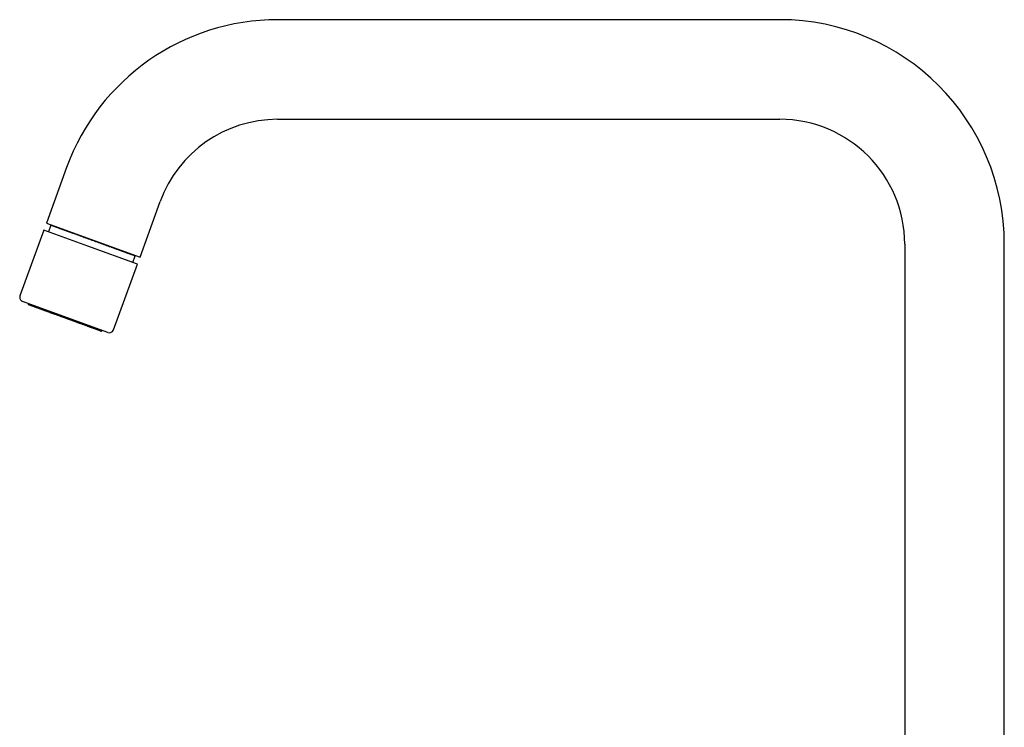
# Model space of a CAD drawing. Header units: millimetres. Extents: x 8 to 806, y 12 to 804.
# Tile 2 of 21: x 28 to 253, y 642 to 804. Entities that reach past the tile are written whole.
import ezdxf

# ---------------------------------------------------------------- set-up
doc = ezdxf.new("R2010")
doc.units = ezdxf.units.MM

msp = doc.modelspace()

# ---------------------------------------------------------------- linework, layer by layer
at = {"color": 7, "linetype": 'Continuous', "lineweight": 30}
for p, q in [((201.79, 804), (86.82, 804)), ((86.82, 781.2), (201.79, 781.2)), ((38.52, 770.18), (33.89, 757.47)), ((55.32, 749.68), (59.94, 762.38)), ((33.89, 757.47), (55.32, 749.68)), ((33.3, 755.85), (27.83, 740.81)), ((43.37, 752.18), (33.3, 755.85)), ((34.93, 756.94), (34.38, 755.45)), ((34.91, 757.1), (34.93, 756.94)), ((54.73, 748.05), (43.37, 752.18)), ((230.39, 752.6), (230.39, 608.16)), ((253.19, 601), (253.19, 752.6)), ((53.65, 748.44), (54.19, 749.93)), ((54.19, 749.93), (54.3, 750.05)), ((49.25, 733.01), (54.73, 748.05)), ((47.97, 732.42), (28.43, 739.53)), ((29.74, 739.05), (29.73, 739)), ((46.64, 732.85), (46.66, 732.89))]:
    msp.add_line(p, q, dxfattribs=at)
for centre, radius, start, end in [((86.82, 752.6), 51.4, 90, 160), ((201.79, 752.6), 51.4, 0, 90), ((86.82, 752.6), 28.6, 90, 160), ((201.79, 752.6), 28.6, 0, 90), ((28.77, 740.47), 1, 160, 250), ((29.91, 738.94), 0.2, 160, 250), ((46.45, 732.92), 0.2, 250, 340), ((48.32, 733.36), 1, 250, 340)]:
    msp.add_arc(centre, radius, start, end, dxfattribs=at)
for points, knots in [([(54.19, 749.93), (54.19, 749.93), (54.19, 749.93), (54.18, 749.94), (54.16, 749.94), (54.13, 749.96), (54.08, 749.97), (54.02, 749.99), (53.95, 750.02), (53.88, 750.05), (53.79, 750.08), (53.69, 750.12), (53.58, 750.15), (53.47, 750.2), (53.35, 750.24), (53.21, 750.29), (53.06, 750.34), (52.9, 750.4), (52.72, 750.47), (52.54, 750.53), (52.35, 750.6), (52.16, 750.67), (51.96, 750.75), (51.76, 750.82), (51.55, 750.89), (51.32, 750.98), (51.08, 751.06), (50.83, 751.16), (50.57, 751.25), (50.31, 751.35), (50.04, 751.44), (49.77, 751.54), (49.5, 751.64), (49.23, 751.74), (48.96, 751.84), (48.67, 751.94), (48.37, 752.05), (48.05, 752.17), (47.74, 752.28), (47.42, 752.4), (47.11, 752.51), (46.79, 752.63), (46.48, 752.74), (46.18, 752.85), (45.88, 752.96), (45.56, 753.07), (45.23, 753.2), (44.89, 753.32), (44.55, 753.44), (44.22, 753.56), (43.89, 753.68), (43.56, 753.8), (43.25, 753.91), (42.95, 754.03), (42.64, 754.14), (42.33, 754.25), (42.01, 754.37), (41.68, 754.49), (41.36, 754.6), (41.05, 754.72), (40.74, 754.83), (40.45, 754.93), (40.17, 755.04), (39.89, 755.14), (39.63, 755.23), (39.38, 755.32), (39.15, 755.41), (38.94, 755.48), (38.74, 755.56), (38.55, 755.63), (38.36, 755.7), (38.18, 755.76), (38.01, 755.82), (37.84, 755.88), (37.68, 755.94), (37.53, 756), (37.38, 756.05), (37.24, 756.1), (37.1, 756.15), (36.94, 756.21), (36.76, 756.28), (36.57, 756.35), (36.38, 756.41), (36.21, 756.48), (36.05, 756.53), (35.91, 756.59), (35.77, 756.64), (35.65, 756.68), (35.54, 756.72), (35.43, 756.76), (35.33, 756.8), (35.24, 756.83), (35.16, 756.86), (35.09, 756.88), (35.03, 756.91), (34.99, 756.92), (34.96, 756.93), (34.94, 756.94), (34.93, 756.94), (34.93, 756.94), (34.93, 756.94)], [0, 0, 0, 0, 0.006393, 0.016552, 0.026753, 0.036954, 0.048358, 0.059777, 0.070711, 0.081645, 0.092632, 0.103618, 0.113777, 0.123937, 0.134137, 0.144338, 0.155742, 0.167161, 0.178095, 0.18903, 0.200016, 0.211003, 0.221162, 0.231321, 0.241522, 0.251723, 0.263127, 0.274546, 0.28548, 0.296414, 0.307401, 0.318387, 0.328546, 0.338706, 0.348907, 0.359107, 0.370512, 0.38193, 0.392865, 0.403799, 0.414785, 0.425772, 0.435931, 0.44609, 0.456291, 0.466492, 0.477896, 0.489315, 0.500249, 0.511183, 0.52217, 0.533156, 0.543315, 0.553475, 0.563676, 0.573877, 0.585281, 0.596699, 0.607634, 0.618568, 0.629554, 0.640541, 0.6507, 0.660859, 0.67106, 0.681261, 0.689694, 0.698133, 0.706248, 0.714362, 0.722497, 0.730632, 0.738095, 0.745558, 0.753037, 0.760517, 0.767543, 0.774569, 0.781608, 0.788648, 0.800052, 0.811471, 0.822405, 0.83334, 0.844326, 0.855312, 0.865472, 0.875631, 0.885832, 0.896033, 0.907437, 0.918855, 0.92979, 0.940724, 0.951711, 0.962697, 0.972856, 0.983015, 0.993216, 1, 1, 1, 1]), ([(46.02, 732.86), (45.99, 732.87), (45.95, 732.89), (45.86, 732.92), (45.78, 732.95), (45.68, 732.98), (45.58, 733.02), (45.47, 733.06), (45.36, 733.1), (45.26, 733.14), (45.15, 733.18), (45.04, 733.22), (44.93, 733.26), (44.82, 733.3), (44.7, 733.34), (44.55, 733.39), (44.39, 733.45), (44.21, 733.52), (44.02, 733.59), (43.82, 733.66), (43.61, 733.74), (43.39, 733.82), (43.14, 733.91), (42.86, 734.01), (42.58, 734.11), (42.29, 734.22), (42, 734.32), (41.73, 734.42), (41.48, 734.51), (41.21, 734.61), (40.95, 734.71), (40.68, 734.8), (40.42, 734.9), (40.18, 734.99), (39.94, 735.07), (39.71, 735.16), (39.48, 735.24), (39.24, 735.33), (39, 735.41), (38.76, 735.5), (38.51, 735.59), (38.25, 735.69), (38, 735.78), (37.74, 735.87), (37.48, 735.97), (37.23, 736.06), (36.96, 736.16), (36.66, 736.27), (36.33, 736.39), (36.01, 736.51), (35.71, 736.61), (35.45, 736.71), (35.23, 736.79), (35, 736.87), (34.78, 736.95), (34.56, 737.03), (34.34, 737.11), (34.13, 737.19), (33.94, 737.26), (33.77, 737.32), (33.6, 737.38), (33.43, 737.44), (33.27, 737.5), (33.11, 737.56), (32.93, 737.63), (32.73, 737.7), (32.52, 737.77), (32.32, 737.85), (32.13, 737.92), (31.94, 737.99), (31.74, 738.06), (31.54, 738.13), (31.34, 738.2), (31.15, 738.27), (30.97, 738.34), (30.82, 738.39), (30.68, 738.44), (30.56, 738.49), (30.45, 738.53), (30.34, 738.57), (30.25, 738.6), (30.17, 738.63), (30.11, 738.65), (30.05, 738.67), (30, 738.69), (29.96, 738.71), (29.92, 738.72), (29.89, 738.73), (29.87, 738.74), (29.85, 738.74), (29.85, 738.75), (29.85, 738.75), (29.85, 738.75)], [0, 0, 0, 0, 0.01031, 0.020603, 0.030886, 0.04117, 0.051462, 0.061773, 0.072553, 0.081129, 0.089696, 0.098259, 0.106824, 0.115394, 0.123976, 0.132575, 0.144436, 0.156272, 0.168097, 0.179925, 0.191768, 0.203641, 0.218174, 0.232674, 0.247164, 0.261671, 0.276218, 0.288332, 0.30042, 0.312497, 0.324575, 0.33667, 0.348797, 0.358965, 0.369114, 0.379252, 0.389387, 0.399529, 0.409684, 0.419863, 0.430792, 0.441701, 0.452601, 0.463501, 0.474412, 0.485345, 0.495816, 0.509967, 0.524105, 0.538253, 0.552435, 0.562743, 0.573034, 0.583317, 0.593601, 0.603895, 0.614207, 0.624989, 0.633565, 0.642132, 0.650695, 0.659259, 0.66783, 0.676412, 0.685011, 0.696871, 0.708708, 0.720533, 0.73236, 0.744204, 0.756076, 0.77061, 0.785109, 0.7996, 0.814106, 0.828653, 0.840768, 0.852856, 0.864932, 0.877011, 0.889106, 0.901232, 0.911401, 0.92155, 0.931687, 0.941823, 0.951964, 0.96212, 0.972299, 0.983228, 0.994137, 1, 1, 1, 1]), ([(46.38, 732.73), (46.38, 732.73), (46.38, 732.73), (46.38, 732.73), (46.36, 732.74), (46.34, 732.74), (46.3, 732.76), (46.26, 732.77), (46.19, 732.8), (46.11, 732.83), (46.05, 732.85), (46.02, 732.86)], [0, 0, 0, 0, 0.048021, 0.151959, 0.256005, 0.360261, 0.460123, 0.595083, 0.729903, 0.864802, 1, 1, 1, 1])]:
    msp.add_open_spline(points, degree=3, knots=knots, dxfattribs=at)

doc.saveas('drawing.dxf')
